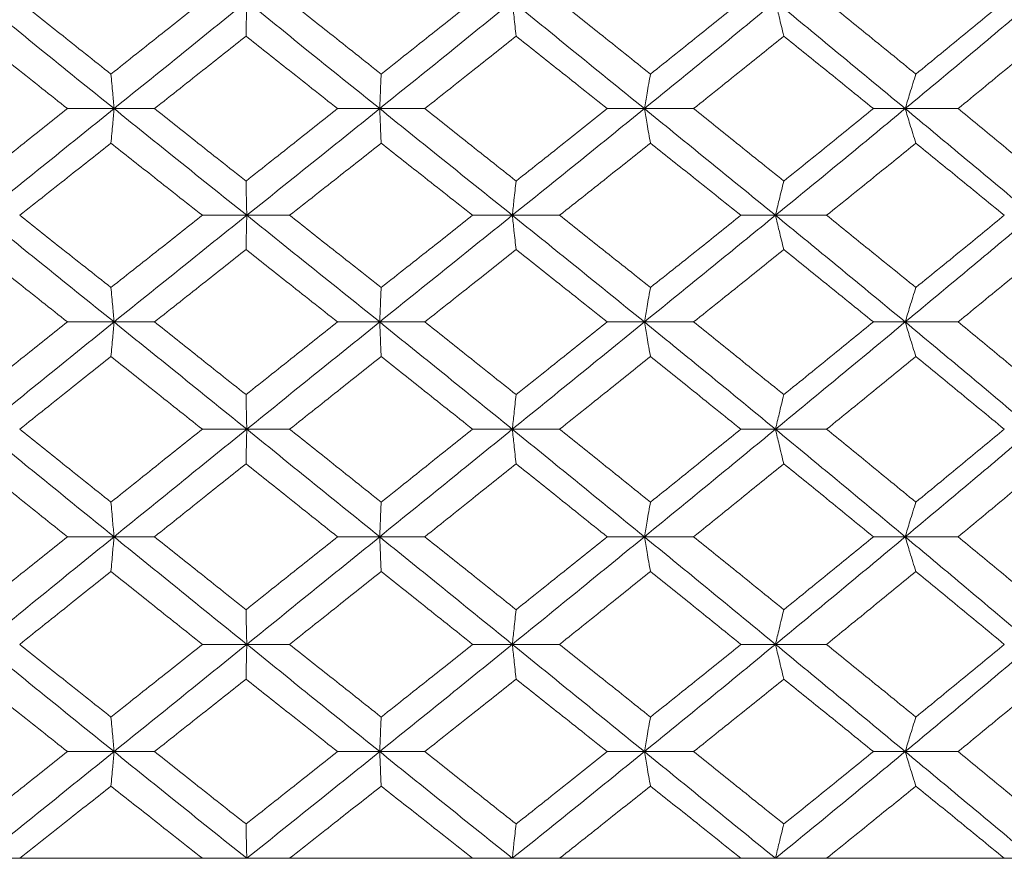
# Model space of a CAD drawing. Header units: inches. Extents: x -3.6 to 22.2, y -7.8 to 16.7.
# Tile 55 of 127: x 5.334 to 5.894, y 1.422 to 1.898. Entities that reach past the tile are written whole.
import ezdxf

# ---------------------------------------------------------------- set-up
doc = ezdxf.new("R2010")
doc.units = ezdxf.units.IN
doc.header["$MEASUREMENT"] = 0

msp = doc.modelspace()

# ---------------------------------------------------------------- linework, layer by layer
at = {"color": 7, "linetype": 'Continuous', "lineweight": 15}
for p, q in [((5.38796, 1.84767), (5.36149, 1.84767)), ((5.38796, 1.84767), (5.41095, 1.84767)), ((5.53898, 1.84767), (5.51506, 1.84767)), ((5.53898, 1.84767), (5.56461, 1.84767)), ((5.68945, 1.84767), (5.66834, 1.84767)), ((5.68945, 1.84767), (5.71744, 1.84767)), ((5.83773, 1.84767), (5.81966, 1.84767)), ((5.83773, 1.84767), (5.86777, 1.84767)), ((5.46343, 1.78705), (5.4382, 1.78705)), ((5.46343, 1.78705), (5.48778, 1.78705)), ((5.61438, 1.78705), (5.59184, 1.78705)), ((5.61438, 1.78705), (5.64123, 1.78705)), ((5.76396, 1.78705), (5.74435, 1.78705)), ((5.76396, 1.78705), (5.79302, 1.78705)), ((5.38796, 1.72643), (5.36149, 1.72643)), ((5.38796, 1.72643), (5.41095, 1.72643)), ((5.53898, 1.72643), (5.51506, 1.72643)), ((5.53898, 1.72643), (5.56461, 1.72643)), ((5.68945, 1.72643), (5.66834, 1.72643)), ((5.68945, 1.72643), (5.71744, 1.72643)), ((5.83773, 1.72643), (5.81966, 1.72643)), ((5.83773, 1.72643), (5.86777, 1.72643)), ((5.46343, 1.66547), (5.4382, 1.66547)), ((5.46343, 1.66547), (5.48778, 1.66547)), ((5.61438, 1.66547), (5.59184, 1.66547)), ((5.61438, 1.66547), (5.64123, 1.66547)), ((5.76396, 1.66547), (5.74435, 1.66547)), ((5.76396, 1.66547), (5.79302, 1.66547)), ((5.38796, 1.60435), (5.36149, 1.60435)), ((5.38796, 1.60435), (5.41095, 1.60435)), ((5.53898, 1.60435), (5.51506, 1.60435)), ((5.53898, 1.60435), (5.56461, 1.60435)), ((5.68945, 1.60435), (5.66834, 1.60435)), ((5.68945, 1.60435), (5.71744, 1.60435)), ((5.83773, 1.60435), (5.81966, 1.60435)), ((5.83773, 1.60435), (5.86777, 1.60435)), ((5.46343, 1.54322), (5.4382, 1.54322)), ((5.46343, 1.54322), (5.48778, 1.54322)), ((5.61438, 1.54322), (5.59184, 1.54322)), ((5.61438, 1.54322), (5.64123, 1.54322)), ((5.76396, 1.54322), (5.74435, 1.54322)), ((5.76396, 1.54322), (5.79302, 1.54322)), ((5.38796, 1.48227), (5.36149, 1.48227)), ((5.38796, 1.48227), (5.41095, 1.48227)), ((5.53898, 1.48227), (5.51506, 1.48227)), ((5.53898, 1.48227), (5.56461, 1.48227)), ((5.68945, 1.48227), (5.66834, 1.48227)), ((5.68945, 1.48227), (5.71744, 1.48227)), ((5.83773, 1.48227), (5.81966, 1.48227)), ((5.83773, 1.48227), (5.86777, 1.48227)), ((4.02117, 1.42165), (5.48917, 1.42165)), ((5.4382, 1.42165), (5.33434, 1.42165)), ((5.59184, 1.42165), (5.48778, 1.42165)), ((5.48917, 1.42165), (6.95717, 1.42165)), ((5.74435, 1.42165), (5.64123, 1.42165)), ((5.89406, 1.42165), (5.79302, 1.42165))]:
    msp.add_line(p, q, dxfattribs=at)
for points, knots in [([(5.38796, 1.84767), (5.3739, 1.85903), (5.34877, 1.87933), (5.32377, 1.89967), (5.31276, 1.90862)], [0, 0, 0, 0, 0.55955, 1, 1, 1, 1]), ([(5.38621, 1.8673), (5.37651, 1.87501), (5.3592, 1.88877), (5.34194, 1.90255), (5.33434, 1.90862)], [0, 0, 0, 0, 0.55973, 1, 1, 1, 1]), ([(5.38621, 1.8673), (5.39591, 1.87501), (5.41323, 1.88877), (5.43057, 1.90255), (5.4382, 1.90862)], [0, 0, 0, 0, 0.55973, 1, 1, 1, 1]), ([(5.38796, 1.84767), (5.40203, 1.85903), (5.42719, 1.87933), (5.45235, 1.89967), (5.46343, 1.90862)], [0, 0, 0, 0, 0.55955, 1, 1, 1, 1]), ([(5.46299, 1.88894), (5.46303, 1.89074), (5.46311, 1.89435), (5.46326, 1.9009), (5.46337, 1.90569), (5.46343, 1.90862)], [0, 0, 0, 0, 0.2788694, 0.5577415, 1, 1, 1, 1]), ([(5.53898, 1.84767), (5.52488, 1.85903), (5.49969, 1.87933), (5.47452, 1.89967), (5.46343, 1.90862)], [0, 0, 0, 0, 0.55955, 1, 1, 1, 1]), ([(5.53984, 1.8673), (5.53013, 1.87501), (5.51277, 1.88877), (5.49542, 1.90255), (5.48778, 1.90862)], [0, 0, 0, 0, 0.55973, 1, 1, 1, 1]), ([(5.53898, 1.84767), (5.55307, 1.85903), (5.57825, 1.87933), (5.60333, 1.89967), (5.61438, 1.90862)], [0, 0, 0, 0, 0.55955, 1, 1, 1, 1]), ([(5.53984, 1.8673), (5.54955, 1.87501), (5.5669, 1.88877), (5.58422, 1.90255), (5.59184, 1.90862)], [0, 0, 0, 0, 0.55973, 1, 1, 1, 1]), ([(5.61655, 1.88894), (5.61635, 1.89074), (5.61594, 1.89435), (5.61522, 1.9009), (5.6147, 1.90569), (5.61438, 1.90862)], [0, 0, 0, 0, 0.278869, 0.557738, 1, 1, 1, 1]), ([(5.68945, 1.84767), (5.67547, 1.85903), (5.65049, 1.87933), (5.62542, 1.89967), (5.61438, 1.90862)], [0, 0, 0, 0, 0.55955, 1, 1, 1, 1]), ([(5.69292, 1.8673), (5.68329, 1.87501), (5.66608, 1.88877), (5.64883, 1.90255), (5.64123, 1.90862)], [0, 0, 0, 0, 0.55973, 1, 1, 1, 1]), ([(5.68945, 1.84767), (5.7034, 1.85903), (5.72833, 1.87933), (5.75307, 1.89967), (5.76396, 1.90862)], [0, 0, 0, 0, 0.55955, 1, 1, 1, 1]), ([(5.69292, 1.8673), (5.70254, 1.87501), (5.71972, 1.88877), (5.73682, 1.90255), (5.74435, 1.90862)], [0, 0, 0, 0, 0.55973, 1, 1, 1, 1]), ([(5.76873, 1.88894), (5.76828, 1.89074), (5.76739, 1.89435), (5.7658, 1.9009), (5.76466, 1.90569), (5.76396, 1.90862)], [0, 0, 0, 0, 0.278871, 0.557742, 1, 1, 1, 1]), ([(5.83773, 1.84767), (5.82402, 1.85903), (5.79952, 1.87933), (5.77484, 1.89967), (5.76396, 1.90862)], [0, 0, 0, 0, 0.55955, 1, 1, 1, 1]), ([(5.84377, 1.8673), (5.83432, 1.87501), (5.81745, 1.88877), (5.80049, 1.90255), (5.79302, 1.90862)], [0, 0, 0, 0, 0.55973, 1, 1, 1, 1]), ([(5.83773, 1.84767), (5.85139, 1.85903), (5.8758, 1.87933), (5.89991, 1.89967), (5.91053, 1.90862)], [0, 0, 0, 0, 0.55955, 1, 1, 1, 1]), ([(5.84377, 1.8673), (5.85319, 1.87501), (5.87001, 1.88877), (5.88671, 1.90255), (5.89406, 1.90862)], [0, 0, 0, 0, 0.55973, 1, 1, 1, 1]), ([(5.36149, 1.84767), (5.35181, 1.85536), (5.33452, 1.86911), (5.31729, 1.88287), (5.30971, 1.88894)], [0, 0, 0, 0, 0.559664, 1, 1, 1, 1]), ([(5.41095, 1.84767), (5.42066, 1.85536), (5.438, 1.86911), (5.45535, 1.88287), (5.46299, 1.88894)], [0, 0, 0, 0, 0.559664, 1, 1, 1, 1]), ([(5.51506, 1.84767), (5.50534, 1.85536), (5.48797, 1.86911), (5.47063, 1.88287), (5.46299, 1.88894)], [0, 0, 0, 0, 0.559664, 1, 1, 1, 1]), ([(5.56461, 1.84767), (5.57431, 1.85536), (5.59165, 1.86911), (5.60894, 1.88287), (5.61655, 1.88894)], [0, 0, 0, 0, 0.559664, 1, 1, 1, 1]), ([(5.66834, 1.84767), (5.65869, 1.85536), (5.64144, 1.86911), (5.62416, 1.88287), (5.61655, 1.88894)], [0, 0, 0, 0, 0.559664, 1, 1, 1, 1]), ([(5.71744, 1.84767), (5.72703, 1.85536), (5.74417, 1.86911), (5.76122, 1.88287), (5.76873, 1.88894)], [0, 0, 0, 0, 0.559664, 1, 1, 1, 1]), ([(5.81966, 1.84767), (5.81018, 1.85536), (5.79324, 1.86911), (5.77622, 1.88287), (5.76873, 1.88894)], [0, 0, 0, 0, 0.559664, 1, 1, 1, 1]), ([(5.86777, 1.84767), (5.87715, 1.85536), (5.8939, 1.86911), (5.91052, 1.88287), (5.91783, 1.88894)], [0, 0, 0, 0, 0.559664, 1, 1, 1, 1]), ([(5.38621, 1.8673), (5.38637, 1.8655), (5.3867, 1.86189), (5.38729, 1.85536), (5.3877, 1.85059), (5.38796, 1.84767)], [0, 0, 0, 0, 0.279167, 0.558336, 1, 1, 1, 1]), ([(5.53984, 1.8673), (5.53976, 1.8655), (5.5396, 1.86189), (5.53931, 1.85536), (5.5391, 1.85059), (5.53898, 1.84767)], [0, 0, 0, 0, 0.2791642, 0.558333, 1, 1, 1, 1]), ([(5.69292, 1.8673), (5.69259, 1.8655), (5.69194, 1.86189), (5.69078, 1.85536), (5.68996, 1.85059), (5.68945, 1.84767)], [0, 0, 0, 0, 0.279168, 0.558336, 1, 1, 1, 1]), ([(5.84377, 1.8673), (5.8432, 1.8655), (5.84207, 1.86189), (5.84005, 1.85536), (5.83861, 1.85059), (5.83773, 1.84767)], [0, 0, 0, 0, 0.279165, 0.558333, 1, 1, 1, 1]), ([(5.30971, 1.80655), (5.31936, 1.81421), (5.33661, 1.8279), (5.35388, 1.84162), (5.36149, 1.84767)], [0, 0, 0, 0, 0.5595273, 1, 1, 1, 1]), ([(5.31276, 1.78705), (5.32677, 1.79833), (5.35181, 1.81851), (5.3769, 1.83875), (5.38796, 1.84767)], [0, 0, 0, 0, 0.559248, 1, 1, 1, 1]), ([(5.38621, 1.82807), (5.38637, 1.82987), (5.3867, 1.83347), (5.38729, 1.83998), (5.3877, 1.84475), (5.38796, 1.84767)], [0, 0, 0, 0, 0.279354, 0.55871, 1, 1, 1, 1]), ([(5.46343, 1.78705), (5.44934, 1.79833), (5.42413, 1.81851), (5.39903, 1.83875), (5.38796, 1.84767)], [0, 0, 0, 0, 0.559248, 1, 1, 1, 1]), ([(5.46299, 1.80655), (5.45327, 1.81421), (5.43591, 1.8279), (5.41858, 1.84162), (5.41095, 1.84767)], [0, 0, 0, 0, 0.559527, 1, 1, 1, 1]), ([(5.46299, 1.80655), (5.4727, 1.81421), (5.49007, 1.8279), (5.50742, 1.84162), (5.51506, 1.84767)], [0, 0, 0, 0, 0.559527, 1, 1, 1, 1]), ([(5.46343, 1.78705), (5.47753, 1.79833), (5.50274, 1.81851), (5.52789, 1.83875), (5.53898, 1.84767)], [0, 0, 0, 0, 0.5592483, 1, 1, 1, 1]), ([(5.53984, 1.82807), (5.53976, 1.82987), (5.5396, 1.83347), (5.53931, 1.83998), (5.5391, 1.84475), (5.53898, 1.84767)], [0, 0, 0, 0, 0.279355, 0.55871, 1, 1, 1, 1]), ([(5.61438, 1.78705), (5.60033, 1.79833), (5.5752, 1.81851), (5.55006, 1.83875), (5.53898, 1.84767)], [0, 0, 0, 0, 0.559248, 1, 1, 1, 1]), ([(5.61655, 1.80655), (5.60687, 1.81421), (5.58956, 1.8279), (5.57224, 1.84162), (5.56461, 1.84767)], [0, 0, 0, 0, 0.559527, 1, 1, 1, 1]), ([(5.61438, 1.78705), (5.62842, 1.79833), (5.65352, 1.81851), (5.67846, 1.83875), (5.68945, 1.84767)], [0, 0, 0, 0, 0.559248, 1, 1, 1, 1]), ([(5.61655, 1.80655), (5.62623, 1.81421), (5.64353, 1.8279), (5.66075, 1.84162), (5.66834, 1.84767)], [0, 0, 0, 0, 0.559527, 1, 1, 1, 1]), ([(5.69292, 1.82807), (5.69259, 1.82987), (5.69194, 1.83347), (5.69078, 1.83998), (5.68996, 1.84475), (5.68945, 1.84767)], [0, 0, 0, 0, 0.279357, 0.5587127, 1, 1, 1, 1]), ([(5.76396, 1.78705), (5.7501, 1.79833), (5.72532, 1.81851), (5.70042, 1.83875), (5.68945, 1.84767)], [0, 0, 0, 0, 0.559248, 1, 1, 1, 1]), ([(5.76873, 1.80655), (5.75918, 1.81421), (5.74211, 1.8279), (5.72498, 1.84162), (5.71744, 1.84767)], [0, 0, 0, 0, 0.559528, 1, 1, 1, 1]), ([(5.76396, 1.78705), (5.77779, 1.79833), (5.8025, 1.81851), (5.82695, 1.83875), (5.83773, 1.84767)], [0, 0, 0, 0, 0.559248, 1, 1, 1, 1]), ([(5.76873, 1.80655), (5.77826, 1.81421), (5.79529, 1.8279), (5.81221, 1.84162), (5.81966, 1.84767)], [0, 0, 0, 0, 0.559528, 1, 1, 1, 1]), ([(5.84377, 1.82807), (5.8432, 1.82987), (5.84206, 1.83347), (5.84005, 1.83998), (5.83861, 1.84475), (5.83773, 1.84767)], [0, 0, 0, 0, 0.279354, 0.558709, 1, 1, 1, 1]), ([(5.91053, 1.78705), (5.89702, 1.79833), (5.87285, 1.81851), (5.84847, 1.83875), (5.83773, 1.84767)], [0, 0, 0, 0, 0.559248, 1, 1, 1, 1]), ([(5.91783, 1.80655), (5.90852, 1.81421), (5.89189, 1.8279), (5.87515, 1.84162), (5.86777, 1.84767)], [0, 0, 0, 0, 0.559527, 1, 1, 1, 1]), ([(5.33434, 1.78705), (5.34401, 1.79469), (5.36129, 1.80835), (5.37859, 1.82204), (5.38621, 1.82807)], [0, 0, 0, 0, 0.559461, 1, 1, 1, 1]), ([(5.4382, 1.78705), (5.42849, 1.79469), (5.41114, 1.80835), (5.39383, 1.82204), (5.38621, 1.82807)], [0, 0, 0, 0, 0.559461, 1, 1, 1, 1]), ([(5.48778, 1.78705), (5.4975, 1.79469), (5.51487, 1.80835), (5.5322, 1.82204), (5.53984, 1.82807)], [0, 0, 0, 0, 0.559461, 1, 1, 1, 1]), ([(5.59184, 1.78705), (5.58214, 1.79469), (5.56481, 1.80835), (5.54748, 1.82204), (5.53984, 1.82807)], [0, 0, 0, 0, 0.559461, 1, 1, 1, 1]), ([(5.64123, 1.78705), (5.65089, 1.79469), (5.66816, 1.80835), (5.68535, 1.82204), (5.69292, 1.82807)], [0, 0, 0, 0, 0.559462, 1, 1, 1, 1]), ([(5.74435, 1.78705), (5.73477, 1.79469), (5.71765, 1.80835), (5.70048, 1.82204), (5.69292, 1.82807)], [0, 0, 0, 0, 0.559461, 1, 1, 1, 1]), ([(5.79302, 1.78705), (5.80252, 1.79469), (5.8195, 1.80835), (5.83634, 1.82204), (5.84377, 1.82807)], [0, 0, 0, 0, 0.559461, 1, 1, 1, 1]), ([(5.89406, 1.78705), (5.88471, 1.79469), (5.86799, 1.80835), (5.85117, 1.82204), (5.84377, 1.82807)], [0, 0, 0, 0, 0.559462, 1, 1, 1, 1]), ([(5.46299, 1.80655), (5.46303, 1.80476), (5.46311, 1.80116), (5.46326, 1.79468), (5.46337, 1.78994), (5.46343, 1.78705)], [0, 0, 0, 0, 0.2798554, 0.5597056, 1, 1, 1, 1]), ([(5.61655, 1.80655), (5.61635, 1.80476), (5.61594, 1.80116), (5.61522, 1.79468), (5.6147, 1.78994), (5.61438, 1.78705)], [0, 0, 0, 0, 0.279854, 0.559706, 1, 1, 1, 1]), ([(5.76873, 1.80655), (5.76828, 1.80476), (5.76738, 1.80116), (5.76579, 1.79468), (5.76466, 1.78994), (5.76396, 1.78705)], [0, 0, 0, 0, 0.279855, 0.559708, 1, 1, 1, 1]), ([(5.38796, 1.72643), (5.37389, 1.73777), (5.3488, 1.75801), (5.32376, 1.77819), (5.31276, 1.78705)], [0, 0, 0, 0, 0.560759, 1, 1, 1, 1]), ([(5.38621, 1.74602), (5.37651, 1.7537), (5.35921, 1.76739), (5.34193, 1.78104), (5.33434, 1.78705)], [0, 0, 0, 0, 0.560541, 1, 1, 1, 1]), ([(5.38621, 1.74602), (5.39591, 1.7537), (5.41322, 1.76739), (5.43058, 1.78104), (5.4382, 1.78705)], [0, 0, 0, 0, 0.5605412, 1, 1, 1, 1]), ([(5.38796, 1.72643), (5.40204, 1.73777), (5.42716, 1.75801), (5.45236, 1.77819), (5.46343, 1.78705)], [0, 0, 0, 0, 0.560759, 1, 1, 1, 1]), ([(5.46299, 1.76754), (5.46303, 1.76934), (5.46311, 1.77293), (5.46326, 1.77942), (5.46337, 1.78415), (5.46343, 1.78705)], [0, 0, 0, 0, 0.279855, 0.5597048, 1, 1, 1, 1]), ([(5.53898, 1.72643), (5.52487, 1.73777), (5.49972, 1.75801), (5.47451, 1.77819), (5.46343, 1.78705)], [0, 0, 0, 0, 0.560759, 1, 1, 1, 1]), ([(5.53984, 1.74602), (5.53012, 1.7537), (5.51278, 1.76739), (5.49541, 1.78104), (5.48778, 1.78705)], [0, 0, 0, 0, 0.560541, 1, 1, 1, 1]), ([(5.53898, 1.72643), (5.55308, 1.73777), (5.57822, 1.75801), (5.60335, 1.77819), (5.61438, 1.78705)], [0, 0, 0, 0, 0.560759, 1, 1, 1, 1]), ([(5.53984, 1.74602), (5.54956, 1.7537), (5.56689, 1.76739), (5.58422, 1.78104), (5.59184, 1.78705)], [0, 0, 0, 0, 0.5605412, 1, 1, 1, 1]), ([(5.61655, 1.76754), (5.61635, 1.76934), (5.61594, 1.77293), (5.61522, 1.77942), (5.6147, 1.78415), (5.61438, 1.78705)], [0, 0, 0, 0, 0.279853, 0.559705, 1, 1, 1, 1]), ([(5.68945, 1.72643), (5.67546, 1.73777), (5.65052, 1.75801), (5.62541, 1.77819), (5.61438, 1.78705)], [0, 0, 0, 0, 0.560759, 1, 1, 1, 1]), ([(5.69292, 1.74602), (5.68328, 1.7537), (5.66609, 1.76739), (5.64882, 1.78104), (5.64123, 1.78705)], [0, 0, 0, 0, 0.560541, 1, 1, 1, 1]), ([(5.68945, 1.72643), (5.70341, 1.73777), (5.7283, 1.75801), (5.75308, 1.77819), (5.76396, 1.78705)], [0, 0, 0, 0, 0.560759, 1, 1, 1, 1]), ([(5.69292, 1.74602), (5.70254, 1.7537), (5.71971, 1.76739), (5.73683, 1.78104), (5.74435, 1.78705)], [0, 0, 0, 0, 0.560542, 1, 1, 1, 1]), ([(5.76873, 1.76754), (5.76828, 1.76934), (5.76738, 1.77293), (5.76579, 1.77942), (5.76466, 1.78415), (5.76396, 1.78705)], [0, 0, 0, 0, 0.279855, 0.559707, 1, 1, 1, 1]), ([(5.83773, 1.72643), (5.82401, 1.73777), (5.79955, 1.75801), (5.77482, 1.77819), (5.76396, 1.78705)], [0, 0, 0, 0, 0.560759, 1, 1, 1, 1]), ([(5.84377, 1.74602), (5.83432, 1.7537), (5.81747, 1.76739), (5.80048, 1.78104), (5.79302, 1.78705)], [0, 0, 0, 0, 0.560541, 1, 1, 1, 1]), ([(5.83773, 1.72643), (5.85139, 1.73777), (5.87577, 1.75801), (5.89992, 1.77819), (5.91053, 1.78705)], [0, 0, 0, 0, 0.560759, 1, 1, 1, 1]), ([(5.84377, 1.74602), (5.85319, 1.7537), (5.87, 1.76739), (5.88672, 1.78104), (5.89406, 1.78705)], [0, 0, 0, 0, 0.560541, 1, 1, 1, 1]), ([(5.36149, 1.72643), (5.35181, 1.73411), (5.33454, 1.74783), (5.31729, 1.76152), (5.30971, 1.76754)], [0, 0, 0, 0, 0.560476, 1, 1, 1, 1]), ([(5.41095, 1.72643), (5.42066, 1.73411), (5.43799, 1.74783), (5.45536, 1.76152), (5.46299, 1.76754)], [0, 0, 0, 0, 0.560476, 1, 1, 1, 1]), ([(5.51506, 1.72643), (5.50534, 1.73411), (5.48799, 1.74783), (5.47062, 1.76152), (5.46299, 1.76754)], [0, 0, 0, 0, 0.560476, 1, 1, 1, 1]), ([(5.56461, 1.72643), (5.57432, 1.73411), (5.59164, 1.74783), (5.60895, 1.76152), (5.61655, 1.76754)], [0, 0, 0, 0, 0.560476, 1, 1, 1, 1]), ([(5.66834, 1.72643), (5.65868, 1.73411), (5.64146, 1.74783), (5.62416, 1.76152), (5.61655, 1.76754)], [0, 0, 0, 0, 0.5604759, 1, 1, 1, 1]), ([(5.71744, 1.72643), (5.72704, 1.73411), (5.74416, 1.74783), (5.76123, 1.76152), (5.76873, 1.76754)], [0, 0, 0, 0, 0.560476, 1, 1, 1, 1]), ([(5.81966, 1.72643), (5.81017, 1.73411), (5.79325, 1.74783), (5.77621, 1.76152), (5.76873, 1.76754)], [0, 0, 0, 0, 0.5604759, 1, 1, 1, 1]), ([(5.86777, 1.72643), (5.87715, 1.73411), (5.89389, 1.74783), (5.91052, 1.76152), (5.91783, 1.76754)], [0, 0, 0, 0, 0.560476, 1, 1, 1, 1]), ([(5.38621, 1.74602), (5.38637, 1.74422), (5.3867, 1.74062), (5.38729, 1.73411), (5.3877, 1.72934), (5.38796, 1.72643)], [0, 0, 0, 0, 0.279354, 0.55871, 1, 1, 1, 1]), ([(5.53984, 1.74602), (5.53976, 1.74422), (5.5396, 1.74062), (5.53931, 1.73411), (5.5391, 1.72934), (5.53898, 1.72643)], [0, 0, 0, 0, 0.279355, 0.55871, 1, 1, 1, 1]), ([(5.69292, 1.74602), (5.69259, 1.74422), (5.69194, 1.74062), (5.69078, 1.73411), (5.68996, 1.72934), (5.68945, 1.72643)], [0, 0, 0, 0, 0.279357, 0.5587127, 1, 1, 1, 1]), ([(5.84377, 1.74602), (5.8432, 1.74422), (5.84206, 1.74062), (5.84005, 1.73411), (5.83861, 1.72934), (5.83773, 1.72643)], [0, 0, 0, 0, 0.279354, 0.558709, 1, 1, 1, 1]), ([(5.30971, 1.68516), (5.31936, 1.69287), (5.33659, 1.70664), (5.35389, 1.72038), (5.36149, 1.72643)], [0, 0, 0, 0, 0.560339, 1, 1, 1, 1]), ([(5.31276, 1.66547), (5.32678, 1.67687), (5.35178, 1.6972), (5.37691, 1.7175), (5.38796, 1.72643)], [0, 0, 0, 0, 0.560458, 1, 1, 1, 1]), ([(5.38621, 1.70679), (5.38637, 1.7086), (5.3867, 1.7122), (5.38729, 1.71873), (5.3877, 1.7235), (5.38796, 1.72643)], [0, 0, 0, 0, 0.279167, 0.558336, 1, 1, 1, 1]), ([(5.46343, 1.66547), (5.44933, 1.67687), (5.42417, 1.6972), (5.39901, 1.7175), (5.38796, 1.72643)], [0, 0, 0, 0, 0.560458, 1, 1, 1, 1]), ([(5.46299, 1.68516), (5.45327, 1.69287), (5.43592, 1.70664), (5.41858, 1.72038), (5.41095, 1.72643)], [0, 0, 0, 0, 0.560339, 1, 1, 1, 1]), ([(5.46299, 1.68516), (5.47271, 1.69287), (5.49006, 1.70664), (5.50742, 1.72038), (5.51506, 1.72643)], [0, 0, 0, 0, 0.560339, 1, 1, 1, 1]), ([(5.46343, 1.66547), (5.47754, 1.67687), (5.50271, 1.6972), (5.5279, 1.7175), (5.53898, 1.72643)], [0, 0, 0, 0, 0.560458, 1, 1, 1, 1]), ([(5.53984, 1.70679), (5.53976, 1.7086), (5.5396, 1.7122), (5.53931, 1.71873), (5.5391, 1.7235), (5.53898, 1.72643)], [0, 0, 0, 0, 0.2791642, 0.558333, 1, 1, 1, 1]), ([(5.61438, 1.66547), (5.60032, 1.67687), (5.57523, 1.6972), (5.55005, 1.7175), (5.53898, 1.72643)], [0, 0, 0, 0, 0.560458, 1, 1, 1, 1]), ([(5.61655, 1.68516), (5.60686, 1.69287), (5.58957, 1.70664), (5.57223, 1.72038), (5.56461, 1.72643)], [0, 0, 0, 0, 0.5603389, 1, 1, 1, 1]), ([(5.61438, 1.66547), (5.62843, 1.67687), (5.65349, 1.6972), (5.67847, 1.7175), (5.68945, 1.72643)], [0, 0, 0, 0, 0.560458, 1, 1, 1, 1]), ([(5.61655, 1.68516), (5.62624, 1.69287), (5.64351, 1.70664), (5.66076, 1.72038), (5.66834, 1.72643)], [0, 0, 0, 0, 0.560339, 1, 1, 1, 1]), ([(5.69292, 1.70679), (5.69259, 1.7086), (5.69194, 1.7122), (5.69078, 1.71873), (5.68996, 1.7235), (5.68945, 1.72643)], [0, 0, 0, 0, 0.279168, 0.558336, 1, 1, 1, 1]), ([(5.76396, 1.66547), (5.7501, 1.67687), (5.72535, 1.6972), (5.70041, 1.7175), (5.68945, 1.72643)], [0, 0, 0, 0, 0.560458, 1, 1, 1, 1]), ([(5.76873, 1.68516), (5.75917, 1.69287), (5.74212, 1.70664), (5.72498, 1.72038), (5.71744, 1.72643)], [0, 0, 0, 0, 0.560339, 1, 1, 1, 1]), ([(5.76396, 1.66547), (5.77779, 1.67687), (5.80247, 1.6972), (5.82696, 1.7175), (5.83773, 1.72643)], [0, 0, 0, 0, 0.5604581, 1, 1, 1, 1]), ([(5.76873, 1.68516), (5.77826, 1.69287), (5.79528, 1.70664), (5.81221, 1.72038), (5.81966, 1.72643)], [0, 0, 0, 0, 0.5603389, 1, 1, 1, 1]), ([(5.84377, 1.70679), (5.8432, 1.7086), (5.84207, 1.7122), (5.84005, 1.71873), (5.83861, 1.7235), (5.83773, 1.72643)], [0, 0, 0, 0, 0.279165, 0.558333, 1, 1, 1, 1]), ([(5.91053, 1.66547), (5.89701, 1.67687), (5.87288, 1.6972), (5.84846, 1.7175), (5.83773, 1.72643)], [0, 0, 0, 0, 0.560458, 1, 1, 1, 1]), ([(5.91783, 1.68516), (5.90852, 1.69287), (5.8919, 1.70664), (5.87514, 1.72038), (5.86777, 1.72643)], [0, 0, 0, 0, 0.560339, 1, 1, 1, 1]), ([(5.33434, 1.66547), (5.34401, 1.67319), (5.36127, 1.68697), (5.37859, 1.70074), (5.38621, 1.70679)], [0, 0, 0, 0, 0.5602732, 1, 1, 1, 1]), ([(5.4382, 1.66547), (5.42849, 1.67319), (5.41115, 1.68697), (5.39383, 1.70074), (5.38621, 1.70679)], [0, 0, 0, 0, 0.560273, 1, 1, 1, 1]), ([(5.48778, 1.66547), (5.4975, 1.67319), (5.51485, 1.68697), (5.53221, 1.70074), (5.53984, 1.70679)], [0, 0, 0, 0, 0.560273, 1, 1, 1, 1]), ([(5.59184, 1.66547), (5.58214, 1.67319), (5.56482, 1.68697), (5.54747, 1.70074), (5.53984, 1.70679)], [0, 0, 0, 0, 0.560273, 1, 1, 1, 1]), ([(5.64123, 1.66547), (5.6509, 1.67319), (5.66815, 1.68697), (5.68535, 1.70074), (5.69292, 1.70679)], [0, 0, 0, 0, 0.560273, 1, 1, 1, 1]), ([(5.74435, 1.66547), (5.73477, 1.67319), (5.71766, 1.68697), (5.70048, 1.70074), (5.69292, 1.70679)], [0, 0, 0, 0, 0.560273, 1, 1, 1, 1]), ([(5.79302, 1.66547), (5.80252, 1.67319), (5.81948, 1.68697), (5.83635, 1.70074), (5.84377, 1.70679)], [0, 0, 0, 0, 0.560273, 1, 1, 1, 1]), ([(5.89406, 1.66547), (5.8847, 1.67319), (5.868, 1.68697), (5.85117, 1.70074), (5.84377, 1.70679)], [0, 0, 0, 0, 0.560274, 1, 1, 1, 1]), ([(5.46299, 1.68516), (5.46303, 1.68335), (5.46311, 1.67974), (5.46326, 1.6732), (5.46337, 1.66841), (5.46343, 1.66547)], [0, 0, 0, 0, 0.278869, 0.55774, 1, 1, 1, 1]), ([(5.61655, 1.68516), (5.61635, 1.68335), (5.61594, 1.67974), (5.61522, 1.6732), (5.6147, 1.66841), (5.61438, 1.66547)], [0, 0, 0, 0, 0.278869, 0.557737, 1, 1, 1, 1]), ([(5.76873, 1.68516), (5.76828, 1.68335), (5.76739, 1.67974), (5.7658, 1.6732), (5.76466, 1.66841), (5.76396, 1.66547)], [0, 0, 0, 0, 0.278871, 0.5577405, 1, 1, 1, 1]), ([(5.38796, 1.60435), (5.3739, 1.61576), (5.34879, 1.63614), (5.32377, 1.65651), (5.31276, 1.66547)], [0, 0, 0, 0, 0.5601553, 1, 1, 1, 1]), ([(5.38621, 1.62407), (5.37651, 1.6318), (5.35921, 1.64561), (5.34193, 1.6594), (5.33434, 1.66547)], [0, 0, 0, 0, 0.560137, 1, 1, 1, 1]), ([(5.38621, 1.62407), (5.39591, 1.6318), (5.41323, 1.64561), (5.43057, 1.6594), (5.4382, 1.66547)], [0, 0, 0, 0, 0.560137, 1, 1, 1, 1]), ([(5.38796, 1.60435), (5.40204, 1.61576), (5.42717, 1.63614), (5.45236, 1.65651), (5.46343, 1.66547)], [0, 0, 0, 0, 0.560155, 1, 1, 1, 1]), ([(5.46299, 1.64576), (5.46303, 1.64757), (5.46311, 1.65119), (5.46326, 1.65774), (5.46337, 1.66253), (5.46343, 1.66547)], [0, 0, 0, 0, 0.2787772, 0.5575521, 1, 1, 1, 1]), ([(5.53898, 1.60435), (5.52488, 1.61576), (5.4997, 1.63614), (5.47451, 1.65651), (5.46343, 1.66547)], [0, 0, 0, 0, 0.560155, 1, 1, 1, 1]), ([(5.53984, 1.62407), (5.53012, 1.6318), (5.51278, 1.64561), (5.49541, 1.6594), (5.48778, 1.66547)], [0, 0, 0, 0, 0.560137, 1, 1, 1, 1]), ([(5.53898, 1.60435), (5.55307, 1.61576), (5.57823, 1.63614), (5.60334, 1.65651), (5.61438, 1.66547)], [0, 0, 0, 0, 0.560155, 1, 1, 1, 1]), ([(5.53984, 1.62407), (5.54955, 1.6318), (5.5669, 1.64561), (5.58422, 1.6594), (5.59184, 1.66547)], [0, 0, 0, 0, 0.560137, 1, 1, 1, 1]), ([(5.61655, 1.64576), (5.61635, 1.64757), (5.61594, 1.65119), (5.61522, 1.65774), (5.6147, 1.66253), (5.61438, 1.66547)], [0, 0, 0, 0, 0.278773, 0.557552, 1, 1, 1, 1]), ([(5.68945, 1.60435), (5.67547, 1.61576), (5.6505, 1.63614), (5.62542, 1.65651), (5.61438, 1.66547)], [0, 0, 0, 0, 0.560155, 1, 1, 1, 1]), ([(5.69292, 1.62407), (5.68329, 1.6318), (5.66609, 1.64561), (5.64883, 1.6594), (5.64123, 1.66547)], [0, 0, 0, 0, 0.560136, 1, 1, 1, 1]), ([(5.68945, 1.60435), (5.7034, 1.61576), (5.72832, 1.63614), (5.75307, 1.65651), (5.76396, 1.66547)], [0, 0, 0, 0, 0.560155, 1, 1, 1, 1]), ([(5.69292, 1.62407), (5.70254, 1.6318), (5.71971, 1.64561), (5.73682, 1.6594), (5.74435, 1.66547)], [0, 0, 0, 0, 0.560137, 1, 1, 1, 1]), ([(5.76873, 1.64576), (5.76828, 1.64757), (5.76739, 1.65119), (5.7658, 1.65774), (5.76466, 1.66253), (5.76396, 1.66547)], [0, 0, 0, 0, 0.278777, 0.557553, 1, 1, 1, 1]), ([(5.83773, 1.60435), (5.82401, 1.61576), (5.79953, 1.63614), (5.77483, 1.65651), (5.76396, 1.66547)], [0, 0, 0, 0, 0.560155, 1, 1, 1, 1]), ([(5.84377, 1.62407), (5.83432, 1.6318), (5.81746, 1.64561), (5.80049, 1.6594), (5.79302, 1.66547)], [0, 0, 0, 0, 0.560137, 1, 1, 1, 1]), ([(5.83773, 1.60435), (5.85139, 1.61576), (5.87578, 1.63614), (5.89992, 1.65651), (5.91053, 1.66547)], [0, 0, 0, 0, 0.560155, 1, 1, 1, 1]), ([(5.84377, 1.62407), (5.85319, 1.6318), (5.87001, 1.64561), (5.88671, 1.6594), (5.89406, 1.66547)], [0, 0, 0, 0, 0.560137, 1, 1, 1, 1]), ([(5.36149, 1.60435), (5.35181, 1.61208), (5.33453, 1.62589), (5.31729, 1.63969), (5.30971, 1.64576)], [0, 0, 0, 0, 0.560071, 1, 1, 1, 1]), ([(5.41095, 1.60435), (5.42066, 1.61208), (5.438, 1.62589), (5.45535, 1.63969), (5.46299, 1.64576)], [0, 0, 0, 0, 0.5600707, 1, 1, 1, 1]), ([(5.51506, 1.60435), (5.50534, 1.61208), (5.48798, 1.62589), (5.47062, 1.63969), (5.46299, 1.64576)], [0, 0, 0, 0, 0.560071, 1, 1, 1, 1]), ([(5.56461, 1.60435), (5.57431, 1.61208), (5.59164, 1.62589), (5.60894, 1.63969), (5.61655, 1.64576)], [0, 0, 0, 0, 0.560071, 1, 1, 1, 1]), ([(5.66834, 1.60435), (5.65869, 1.61208), (5.64145, 1.62589), (5.62416, 1.63969), (5.61655, 1.64576)], [0, 0, 0, 0, 0.560071, 1, 1, 1, 1]), ([(5.71744, 1.60435), (5.72704, 1.61208), (5.74417, 1.62589), (5.76122, 1.63969), (5.76873, 1.64576)], [0, 0, 0, 0, 0.5600708, 1, 1, 1, 1]), ([(5.81966, 1.60435), (5.81018, 1.61208), (5.79325, 1.62589), (5.77622, 1.63969), (5.76873, 1.64576)], [0, 0, 0, 0, 0.5600706, 1, 1, 1, 1]), ([(5.86777, 1.60435), (5.87715, 1.61208), (5.8939, 1.62589), (5.91052, 1.63969), (5.91783, 1.64576)], [0, 0, 0, 0, 0.560071, 1, 1, 1, 1]), ([(5.38621, 1.62407), (5.38637, 1.62226), (5.3867, 1.61864), (5.38728, 1.61209), (5.3877, 1.60729), (5.38796, 1.60435)], [0, 0, 0, 0, 0.278674, 0.55735, 1, 1, 1, 1]), ([(5.53984, 1.62407), (5.53976, 1.62226), (5.5396, 1.61864), (5.53931, 1.61209), (5.5391, 1.60729), (5.53898, 1.60435)], [0, 0, 0, 0, 0.278676, 0.557351, 1, 1, 1, 1]), ([(5.69292, 1.62407), (5.69259, 1.62226), (5.69194, 1.61864), (5.69079, 1.61209), (5.68996, 1.60729), (5.68945, 1.60435)], [0, 0, 0, 0, 0.278678, 0.557353, 1, 1, 1, 1]), ([(5.84377, 1.62407), (5.8432, 1.62226), (5.84207, 1.61864), (5.84005, 1.61209), (5.83861, 1.60729), (5.83773, 1.60435)], [0, 0, 0, 0, 0.278676, 0.55735, 1, 1, 1, 1]), ([(5.30971, 1.56293), (5.31936, 1.57066), (5.3366, 1.58446), (5.35389, 1.59827), (5.36149, 1.60435)], [0, 0, 0, 0, 0.559933, 1, 1, 1, 1]), ([(5.31276, 1.54322), (5.32677, 1.55463), (5.3518, 1.575), (5.37691, 1.59538), (5.38796, 1.60435)], [0, 0, 0, 0, 0.559853, 1, 1, 1, 1]), ([(5.38621, 1.58462), (5.38637, 1.58643), (5.3867, 1.59005), (5.38728, 1.5966), (5.3877, 1.6014), (5.38796, 1.60435)], [0, 0, 0, 0, 0.2786745, 0.5573512, 1, 1, 1, 1]), ([(5.46343, 1.54322), (5.44933, 1.55463), (5.42415, 1.575), (5.39902, 1.59538), (5.38796, 1.60435)], [0, 0, 0, 0, 0.559853, 1, 1, 1, 1]), ([(5.46299, 1.56293), (5.45327, 1.57066), (5.43591, 1.58446), (5.41858, 1.59827), (5.41095, 1.60435)], [0, 0, 0, 0, 0.559933, 1, 1, 1, 1]), ([(5.46299, 1.56293), (5.47271, 1.57066), (5.49007, 1.58446), (5.50742, 1.59827), (5.51506, 1.60435)], [0, 0, 0, 0, 0.559933, 1, 1, 1, 1]), ([(5.46343, 1.54322), (5.47754, 1.55463), (5.50273, 1.575), (5.5279, 1.59538), (5.53898, 1.60435)], [0, 0, 0, 0, 0.559853, 1, 1, 1, 1]), ([(5.53984, 1.58462), (5.53976, 1.58643), (5.5396, 1.59005), (5.53931, 1.5966), (5.5391, 1.6014), (5.53898, 1.60435)], [0, 0, 0, 0, 0.278676, 0.557353, 1, 1, 1, 1]), ([(5.61438, 1.54322), (5.60033, 1.55463), (5.57521, 1.575), (5.55005, 1.59538), (5.53898, 1.60435)], [0, 0, 0, 0, 0.559853, 1, 1, 1, 1]), ([(5.61655, 1.56293), (5.60687, 1.57066), (5.58957, 1.58446), (5.57224, 1.59827), (5.56461, 1.60435)], [0, 0, 0, 0, 0.5599335, 1, 1, 1, 1]), ([(5.61438, 1.54322), (5.62843, 1.55463), (5.65351, 1.575), (5.67846, 1.59538), (5.68945, 1.60435)], [0, 0, 0, 0, 0.559853, 1, 1, 1, 1]), ([(5.61655, 1.56293), (5.62623, 1.57066), (5.64352, 1.58446), (5.66075, 1.59827), (5.66834, 1.60435)], [0, 0, 0, 0, 0.559934, 1, 1, 1, 1]), ([(5.69292, 1.58462), (5.69259, 1.58643), (5.69194, 1.59005), (5.69079, 1.5966), (5.68996, 1.6014), (5.68945, 1.60435)], [0, 0, 0, 0, 0.278678, 0.557355, 1, 1, 1, 1]), ([(5.76396, 1.54322), (5.7501, 1.55463), (5.72533, 1.575), (5.70042, 1.59538), (5.68945, 1.60435)], [0, 0, 0, 0, 0.5598527, 1, 1, 1, 1]), ([(5.76873, 1.56293), (5.75917, 1.57066), (5.74212, 1.58446), (5.72498, 1.59827), (5.71744, 1.60435)], [0, 0, 0, 0, 0.559934, 1, 1, 1, 1]), ([(5.76396, 1.54322), (5.77779, 1.55463), (5.80249, 1.575), (5.82696, 1.59538), (5.83773, 1.60435)], [0, 0, 0, 0, 0.5598527, 1, 1, 1, 1]), ([(5.76873, 1.56293), (5.77826, 1.57066), (5.79528, 1.58446), (5.81221, 1.59827), (5.81966, 1.60435)], [0, 0, 0, 0, 0.5599335, 1, 1, 1, 1]), ([(5.84377, 1.58462), (5.8432, 1.58643), (5.84207, 1.59005), (5.84005, 1.5966), (5.83861, 1.6014), (5.83773, 1.60435)], [0, 0, 0, 0, 0.278676, 0.557351, 1, 1, 1, 1]), ([(5.91053, 1.54322), (5.89701, 1.55463), (5.87287, 1.575), (5.84847, 1.59538), (5.83773, 1.60435)], [0, 0, 0, 0, 0.559853, 1, 1, 1, 1]), ([(5.91783, 1.56293), (5.90852, 1.57066), (5.8919, 1.58446), (5.87514, 1.59827), (5.86777, 1.60435)], [0, 0, 0, 0, 0.559933, 1, 1, 1, 1]), ([(5.33434, 1.54322), (5.34401, 1.55095), (5.36128, 1.56474), (5.37859, 1.57855), (5.38621, 1.58462)], [0, 0, 0, 0, 0.5598676, 1, 1, 1, 1]), ([(5.4382, 1.54322), (5.42849, 1.55095), (5.41114, 1.56474), (5.39383, 1.57855), (5.38621, 1.58462)], [0, 0, 0, 0, 0.559868, 1, 1, 1, 1]), ([(5.48778, 1.54322), (5.4975, 1.55095), (5.51486, 1.56474), (5.53221, 1.57855), (5.53984, 1.58462)], [0, 0, 0, 0, 0.559868, 1, 1, 1, 1]), ([(5.59184, 1.54322), (5.58214, 1.55095), (5.56482, 1.56474), (5.54747, 1.57855), (5.53984, 1.58462)], [0, 0, 0, 0, 0.559868, 1, 1, 1, 1]), ([(5.64123, 1.54322), (5.6509, 1.55095), (5.66815, 1.56474), (5.68535, 1.57855), (5.69292, 1.58462)], [0, 0, 0, 0, 0.559868, 1, 1, 1, 1]), ([(5.74435, 1.54322), (5.73477, 1.55095), (5.71766, 1.56474), (5.70048, 1.57855), (5.69292, 1.58462)], [0, 0, 0, 0, 0.559867, 1, 1, 1, 1]), ([(5.79302, 1.54322), (5.80252, 1.55095), (5.81949, 1.56474), (5.83635, 1.57855), (5.84377, 1.58462)], [0, 0, 0, 0, 0.559867, 1, 1, 1, 1]), ([(5.89406, 1.54322), (5.88471, 1.55095), (5.86799, 1.56474), (5.85117, 1.57855), (5.84377, 1.58462)], [0, 0, 0, 0, 0.5598681, 1, 1, 1, 1]), ([(5.46299, 1.56293), (5.46303, 1.56112), (5.46311, 1.5575), (5.46326, 1.55095), (5.46337, 1.54616), (5.46343, 1.54322)], [0, 0, 0, 0, 0.278776, 0.557552, 1, 1, 1, 1]), ([(5.61655, 1.56293), (5.61635, 1.56112), (5.61594, 1.5575), (5.61522, 1.55095), (5.6147, 1.54616), (5.61438, 1.54322)], [0, 0, 0, 0, 0.278772, 0.557552, 1, 1, 1, 1]), ([(5.76873, 1.56293), (5.76828, 1.56112), (5.76739, 1.5575), (5.7658, 1.55095), (5.76466, 1.54616), (5.76396, 1.54322)], [0, 0, 0, 0, 0.278776, 0.557553, 1, 1, 1, 1]), ([(5.38796, 1.48227), (5.3739, 1.49363), (5.34877, 1.51393), (5.32377, 1.53427), (5.31276, 1.54322)], [0, 0, 0, 0, 0.55955, 1, 1, 1, 1]), ([(5.38621, 1.5019), (5.37651, 1.50961), (5.3592, 1.52337), (5.34194, 1.53715), (5.33434, 1.54322)], [0, 0, 0, 0, 0.55973, 1, 1, 1, 1]), ([(5.38621, 1.5019), (5.39591, 1.50961), (5.41323, 1.52337), (5.43057, 1.53715), (5.4382, 1.54322)], [0, 0, 0, 0, 0.55973, 1, 1, 1, 1]), ([(5.38796, 1.48227), (5.40203, 1.49363), (5.42719, 1.51393), (5.45235, 1.53427), (5.46343, 1.54322)], [0, 0, 0, 0, 0.55955, 1, 1, 1, 1]), ([(5.46299, 1.52354), (5.46303, 1.52534), (5.46311, 1.52895), (5.46326, 1.5355), (5.46337, 1.54029), (5.46343, 1.54322)], [0, 0, 0, 0, 0.278871, 0.557741, 1, 1, 1, 1]), ([(5.53898, 1.48227), (5.52488, 1.49363), (5.49969, 1.51393), (5.47452, 1.53427), (5.46343, 1.54322)], [0, 0, 0, 0, 0.55955, 1, 1, 1, 1]), ([(5.53984, 1.5019), (5.53013, 1.50961), (5.51277, 1.52337), (5.49542, 1.53715), (5.48778, 1.54322)], [0, 0, 0, 0, 0.55973, 1, 1, 1, 1]), ([(5.53898, 1.48227), (5.55307, 1.49363), (5.57825, 1.51393), (5.60333, 1.53427), (5.61438, 1.54322)], [0, 0, 0, 0, 0.55955, 1, 1, 1, 1]), ([(5.53984, 1.5019), (5.54955, 1.50961), (5.5669, 1.52337), (5.58422, 1.53715), (5.59184, 1.54322)], [0, 0, 0, 0, 0.55973, 1, 1, 1, 1]), ([(5.61655, 1.52354), (5.61635, 1.52534), (5.61594, 1.52895), (5.61522, 1.5355), (5.6147, 1.54029), (5.61438, 1.54322)], [0, 0, 0, 0, 0.278871, 0.557738, 1, 1, 1, 1]), ([(5.68945, 1.48227), (5.67547, 1.49363), (5.65049, 1.51393), (5.62542, 1.53427), (5.61438, 1.54322)], [0, 0, 0, 0, 0.55955, 1, 1, 1, 1]), ([(5.69292, 1.5019), (5.68329, 1.50961), (5.66608, 1.52337), (5.64883, 1.53715), (5.64123, 1.54322)], [0, 0, 0, 0, 0.55973, 1, 1, 1, 1]), ([(5.68945, 1.48227), (5.7034, 1.49363), (5.72833, 1.51393), (5.75307, 1.53427), (5.76396, 1.54322)], [0, 0, 0, 0, 0.55955, 1, 1, 1, 1]), ([(5.69292, 1.5019), (5.70254, 1.50961), (5.71972, 1.52337), (5.73682, 1.53715), (5.74435, 1.54322)], [0, 0, 0, 0, 0.55973, 1, 1, 1, 1]), ([(5.76873, 1.52354), (5.76828, 1.52534), (5.76739, 1.52895), (5.7658, 1.5355), (5.76466, 1.54029), (5.76396, 1.54322)], [0, 0, 0, 0, 0.278872, 0.557742, 1, 1, 1, 1]), ([(5.83773, 1.48227), (5.82402, 1.49363), (5.79952, 1.51393), (5.77484, 1.53427), (5.76396, 1.54322)], [0, 0, 0, 0, 0.55955, 1, 1, 1, 1]), ([(5.84377, 1.5019), (5.83432, 1.50961), (5.81745, 1.52337), (5.80049, 1.53715), (5.79302, 1.54322)], [0, 0, 0, 0, 0.55973, 1, 1, 1, 1]), ([(5.83773, 1.48227), (5.85139, 1.49363), (5.8758, 1.51393), (5.89991, 1.53427), (5.91053, 1.54322)], [0, 0, 0, 0, 0.55955, 1, 1, 1, 1]), ([(5.84377, 1.5019), (5.85319, 1.50961), (5.87001, 1.52337), (5.88671, 1.53715), (5.89406, 1.54322)], [0, 0, 0, 0, 0.55973, 1, 1, 1, 1]), ([(5.36149, 1.48227), (5.35181, 1.48996), (5.33452, 1.50371), (5.31729, 1.51747), (5.30971, 1.52354)], [0, 0, 0, 0, 0.5596651, 1, 1, 1, 1]), ([(5.41095, 1.48227), (5.42066, 1.48996), (5.438, 1.50371), (5.45535, 1.51747), (5.46299, 1.52354)], [0, 0, 0, 0, 0.559665, 1, 1, 1, 1]), ([(5.51506, 1.48227), (5.50534, 1.48996), (5.48797, 1.50371), (5.47063, 1.51747), (5.46299, 1.52354)], [0, 0, 0, 0, 0.559665, 1, 1, 1, 1]), ([(5.56461, 1.48227), (5.57431, 1.48996), (5.59165, 1.50371), (5.60894, 1.51747), (5.61655, 1.52354)], [0, 0, 0, 0, 0.559665, 1, 1, 1, 1]), ([(5.66834, 1.48227), (5.65869, 1.48996), (5.64144, 1.50371), (5.62416, 1.51747), (5.61655, 1.52354)], [0, 0, 0, 0, 0.5596649, 1, 1, 1, 1]), ([(5.71744, 1.48227), (5.72703, 1.48996), (5.74417, 1.50371), (5.76122, 1.51747), (5.76873, 1.52354)], [0, 0, 0, 0, 0.559665, 1, 1, 1, 1]), ([(5.81966, 1.48227), (5.81018, 1.48996), (5.79324, 1.50371), (5.77622, 1.51747), (5.76873, 1.52354)], [0, 0, 0, 0, 0.559665, 1, 1, 1, 1]), ([(5.86777, 1.48227), (5.87715, 1.48996), (5.8939, 1.50371), (5.91052, 1.51747), (5.91783, 1.52354)], [0, 0, 0, 0, 0.559665, 1, 1, 1, 1]), ([(5.38621, 1.5019), (5.38637, 1.5001), (5.3867, 1.49649), (5.38729, 1.48996), (5.3877, 1.48519), (5.38796, 1.48227)], [0, 0, 0, 0, 0.279168, 0.5583347, 1, 1, 1, 1]), ([(5.53984, 1.5019), (5.53976, 1.5001), (5.5396, 1.49649), (5.53931, 1.48996), (5.5391, 1.48519), (5.53898, 1.48227)], [0, 0, 0, 0, 0.2791656, 0.5583316, 1, 1, 1, 1]), ([(5.69292, 1.5019), (5.69259, 1.5001), (5.69194, 1.49649), (5.69078, 1.48996), (5.68996, 1.48519), (5.68945, 1.48227)], [0, 0, 0, 0, 0.279169, 0.558335, 1, 1, 1, 1]), ([(5.84377, 1.5019), (5.8432, 1.5001), (5.84207, 1.49649), (5.84005, 1.48996), (5.83861, 1.48519), (5.83773, 1.48227)], [0, 0, 0, 0, 0.2791661, 0.5583317, 1, 1, 1, 1]), ([(5.30971, 1.44115), (5.31936, 1.44881), (5.33661, 1.4625), (5.35388, 1.47622), (5.36149, 1.48227)], [0, 0, 0, 0, 0.5595273, 1, 1, 1, 1]), ([(5.31276, 1.42165), (5.32677, 1.43293), (5.35181, 1.45311), (5.3769, 1.47335), (5.38796, 1.48227)], [0, 0, 0, 0, 0.559248, 1, 1, 1, 1]), ([(5.38621, 1.46267), (5.38637, 1.46447), (5.3867, 1.46807), (5.38729, 1.47458), (5.3877, 1.47935), (5.38796, 1.48227)], [0, 0, 0, 0, 0.279357, 0.558712, 1, 1, 1, 1]), ([(5.46343, 1.42165), (5.44934, 1.43293), (5.42413, 1.45311), (5.39903, 1.47335), (5.38796, 1.48227)], [0, 0, 0, 0, 0.559248, 1, 1, 1, 1]), ([(5.46299, 1.44115), (5.45327, 1.44881), (5.43591, 1.4625), (5.41858, 1.47622), (5.41095, 1.48227)], [0, 0, 0, 0, 0.559527, 1, 1, 1, 1]), ([(5.46299, 1.44115), (5.4727, 1.44881), (5.49007, 1.4625), (5.50742, 1.47622), (5.51506, 1.48227)], [0, 0, 0, 0, 0.559527, 1, 1, 1, 1]), ([(5.46343, 1.42165), (5.47753, 1.43293), (5.50274, 1.45311), (5.52789, 1.47335), (5.53898, 1.48227)], [0, 0, 0, 0, 0.5592483, 1, 1, 1, 1]), ([(5.53984, 1.46267), (5.53976, 1.46447), (5.5396, 1.46807), (5.53931, 1.47458), (5.5391, 1.47935), (5.53898, 1.48227)], [0, 0, 0, 0, 0.2793574, 0.5587122, 1, 1, 1, 1]), ([(5.61438, 1.42165), (5.60033, 1.43293), (5.5752, 1.45311), (5.55006, 1.47335), (5.53898, 1.48227)], [0, 0, 0, 0, 0.559248, 1, 1, 1, 1]), ([(5.61655, 1.44115), (5.60687, 1.44881), (5.58956, 1.4625), (5.57224, 1.47622), (5.56461, 1.48227)], [0, 0, 0, 0, 0.559527, 1, 1, 1, 1]), ([(5.61438, 1.42165), (5.62842, 1.43293), (5.65352, 1.45311), (5.67846, 1.47335), (5.68945, 1.48227)], [0, 0, 0, 0, 0.559248, 1, 1, 1, 1]), ([(5.61655, 1.44115), (5.62623, 1.44881), (5.64353, 1.4625), (5.66075, 1.47622), (5.66834, 1.48227)], [0, 0, 0, 0, 0.559527, 1, 1, 1, 1]), ([(5.69292, 1.46267), (5.69259, 1.46447), (5.69194, 1.46807), (5.69078, 1.47458), (5.68996, 1.47935), (5.68945, 1.48227)], [0, 0, 0, 0, 0.279359, 0.558715, 1, 1, 1, 1]), ([(5.76396, 1.42165), (5.7501, 1.43293), (5.72532, 1.45311), (5.70042, 1.47335), (5.68945, 1.48227)], [0, 0, 0, 0, 0.559248, 1, 1, 1, 1]), ([(5.76873, 1.44115), (5.75918, 1.44881), (5.74211, 1.4625), (5.72498, 1.47622), (5.71744, 1.48227)], [0, 0, 0, 0, 0.559528, 1, 1, 1, 1]), ([(5.76396, 1.42165), (5.77779, 1.43293), (5.8025, 1.45311), (5.82695, 1.47335), (5.83773, 1.48227)], [0, 0, 0, 0, 0.559248, 1, 1, 1, 1]), ([(5.76873, 1.44115), (5.77826, 1.44881), (5.79529, 1.4625), (5.81221, 1.47622), (5.81966, 1.48227)], [0, 0, 0, 0, 0.559528, 1, 1, 1, 1]), ([(5.84377, 1.46267), (5.8432, 1.46447), (5.84206, 1.46807), (5.84005, 1.47458), (5.83861, 1.47935), (5.83773, 1.48227)], [0, 0, 0, 0, 0.279356, 0.558711, 1, 1, 1, 1]), ([(5.91053, 1.42165), (5.89702, 1.43293), (5.87285, 1.45311), (5.84847, 1.47335), (5.83773, 1.48227)], [0, 0, 0, 0, 0.559248, 1, 1, 1, 1]), ([(5.91783, 1.44115), (5.90852, 1.44881), (5.89189, 1.4625), (5.87515, 1.47622), (5.86777, 1.48227)], [0, 0, 0, 0, 0.559527, 1, 1, 1, 1]), ([(5.33434, 1.42165), (5.34401, 1.42929), (5.36129, 1.44295), (5.37859, 1.45664), (5.38621, 1.46267)], [0, 0, 0, 0, 0.559462, 1, 1, 1, 1]), ([(5.4382, 1.42165), (5.42849, 1.42929), (5.41114, 1.44295), (5.39383, 1.45664), (5.38621, 1.46267)], [0, 0, 0, 0, 0.559462, 1, 1, 1, 1]), ([(5.48778, 1.42165), (5.4975, 1.42929), (5.51487, 1.44295), (5.5322, 1.45664), (5.53984, 1.46267)], [0, 0, 0, 0, 0.5594618, 1, 1, 1, 1]), ([(5.59184, 1.42165), (5.58214, 1.42929), (5.56481, 1.44295), (5.54748, 1.45664), (5.53984, 1.46267)], [0, 0, 0, 0, 0.559462, 1, 1, 1, 1]), ([(5.64123, 1.42165), (5.65089, 1.42929), (5.66816, 1.44295), (5.68535, 1.45664), (5.69292, 1.46267)], [0, 0, 0, 0, 0.559462, 1, 1, 1, 1]), ([(5.74435, 1.42165), (5.73477, 1.42929), (5.71765, 1.44295), (5.70048, 1.45664), (5.69292, 1.46267)], [0, 0, 0, 0, 0.559462, 1, 1, 1, 1]), ([(5.79302, 1.42165), (5.80252, 1.42929), (5.8195, 1.44295), (5.83634, 1.45664), (5.84377, 1.46267)], [0, 0, 0, 0, 0.559462, 1, 1, 1, 1]), ([(5.89406, 1.42165), (5.88471, 1.42929), (5.86799, 1.44295), (5.85117, 1.45664), (5.84377, 1.46267)], [0, 0, 0, 0, 0.559462, 1, 1, 1, 1]), ([(5.46299, 1.44115), (5.46303, 1.43936), (5.46311, 1.43576), (5.46326, 1.42928), (5.46337, 1.42454), (5.46343, 1.42165)], [0, 0, 0, 0, 0.279854, 0.559706, 1, 1, 1, 1]), ([(5.61655, 1.44115), (5.61635, 1.43936), (5.61594, 1.43576), (5.61522, 1.42928), (5.6147, 1.42454), (5.61438, 1.42165)], [0, 0, 0, 0, 0.279852, 0.559706, 1, 1, 1, 1]), ([(5.76873, 1.44115), (5.76828, 1.43936), (5.76738, 1.43576), (5.76579, 1.42928), (5.76466, 1.42454), (5.76396, 1.42165)], [0, 0, 0, 0, 0.279854, 0.559708, 1, 1, 1, 1])]:
    msp.add_open_spline(points, degree=3, knots=knots, dxfattribs=at)

doc.saveas('drawing.dxf')
